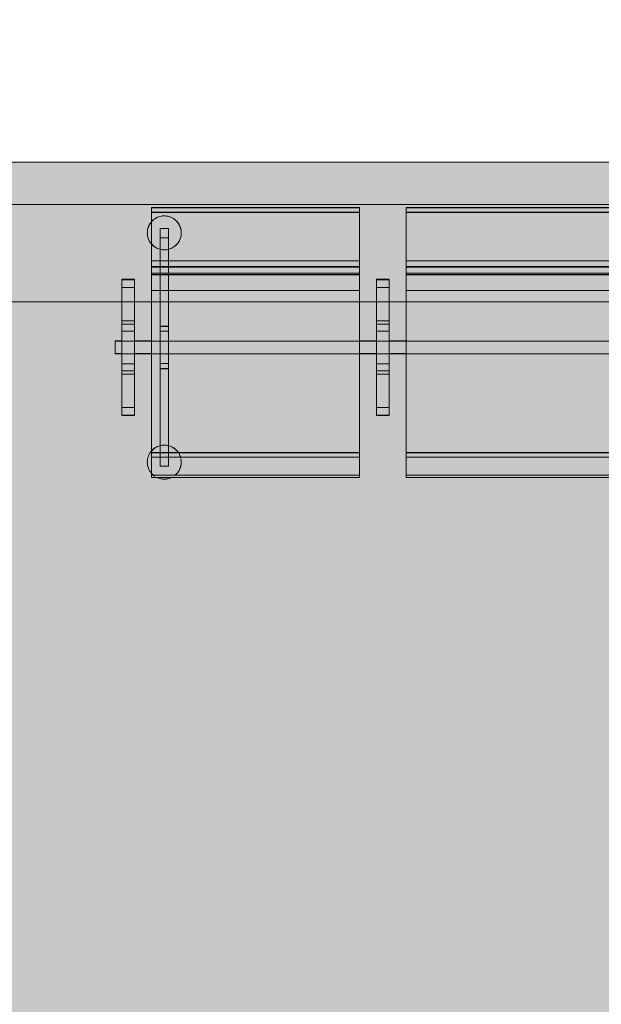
# Model space of a CAD drawing. Header units: millimetres. Extents: x 1110081 to 1268996, y -753649 to 3502.
# Tile 115 of 211: x 1188479 to 1189848, y -724419 to -722102. Entities that reach past the tile are written whole.
import ezdxf

# ---------------------------------------------------------------- set-up
doc = ezdxf.new("R2010")
doc.units = ezdxf.units.MM
doc.layers.add('A200-10 - ventesone', color=7, linetype='Continuous', lineweight=5, true_color=0xfff5d7)
for name, color, linetype, lineweight in [('A24', 1, 'Continuous', 13), ('A272', 1, 'Continuous', 9), ('A822Custom 1Custom 2Custom 3Floor Plan00_Shared Levels and Grids', 1, 'Continuous', 5), ('A852-TYNN', 4, 'Continuous', 5), ('Existing F_b', 7, 'Continuous', 9)]:
    doc.layers.add(name, color=color, linetype=linetype, lineweight=lineweight)

# ---------------------------------------------------------------- blocks, each defined once
blk = doc.blocks.new('279 - Seat-Gate-4-MO - 279 - Seat-Gate-4-MO-V124-H02-Nivå F-3_5 m_1_ Ny Plan 2 PV200')
at = {"layer": 'A272'}
for p, q in [((85.1, -767.8), (85.1, -138.2)), ((85.1, -138.2), (575.1, -138.2)), ((85.1, -149.8), (85.1, -138.7)), ((85.1, -138.7), (85.1, -254.6)), ((575.1, -138.7), (85.1, -138.7)), ((575.1, -138.2), (575.1, -767.8)), ((575.1, -254.6), (575.1, -138.7)), ((575.1, -138.7), (575.1, -149.8)), ((685.1, -767.8), (685.1, -138.2)), ((685.1, -138.2), (1175.1, -138.2)), ((685.1, -149.8), (685.1, -138.7)), ((685.1, -138.7), (685.1, -254.6)), ((1175.1, -138.7), (685.1, -138.7)), ((575.1, -149.2), (85.1, -149.2)), ((85.1, -263.9), (85.1, -149.8)), ((575.1, -149.8), (85.1, -149.8)), ((575.1, -149.8), (575.1, -263.9)), ((1175.1, -149.2), (685.1, -149.2)), ((685.1, -263.9), (685.1, -149.8)), ((1175.1, -149.8), (685.1, -149.8)), ((105.3, -263.9), (105.3, -188)), ((105.3, -188), (105.3, -209.5)), ((125.3, -188), (105.3, -188)), ((125.3, -188), (105.3, -188)), ((125.3, -209.5), (125.3, -188)), ((125.3, -188), (125.3, -263.9)), ((105.3, -209.5), (105.3, -263.9)), ((105.3, -209.5), (125.3, -209.5)), ((125.3, -209.5), (105.3, -209.5)), ((125.3, -263.9), (125.3, -209.5)), ((85.1, -279.4), (85.1, -254.6)), ((575.1, -254.6), (575.1, -279.4)), ((685.1, -270.1), (685.1, -254.6)), ((85.1, -263.9), (85.1, -296.1)), ((575.1, -263.9), (85.1, -263.9)), ((575.1, -276.7), (85.1, -276.7)), ((85.1, -276.7), (85.1, -277.5)), ((85.1, -276.7), (85.1, -276.9)), ((85.1, -278.7), (85.1, -276.9)), ((105.3, -276.9), (105.3, -264.7)), ((105.3, -264.7), (105.3, -276.9)), ((125.3, -276.9), (125.3, -265.5)), ((125.3, -265.5), (125.3, -276.9)), ((575.1, -296.1), (575.1, -263.9)), ((575.1, -277.5), (575.1, -276.7)), ((575.1, -276.9), (575.1, -276.7)), ((575.1, -276.9), (575.1, -278.7)), ((685.1, -263.9), (685.1, -296.1)), ((1175.1, -263.9), (685.1, -263.9)), ((685.1, -279.4), (685.1, -270.1)), ((1175.1, -276.7), (685.1, -276.7)), ((685.1, -276.7), (685.1, -277.5)), ((685.1, -276.7), (685.1, -276.9)), ((685.1, -278.7), (685.1, -276.9)), ((85.1, -278.3), (85.1, -282.3)), ((575.1, -278.7), (85.1, -278.7)), ((85.1, -283.8), (85.1, -290.9)), ((85.1, -294.8), (85.1, -292.8)), ((85.1, -292.8), (85.1, -295)), ((575.1, -292.8), (85.1, -292.8)), ((85.1, -294.5), (85.1, -315.5)), ((85.1, -350), (85.1, -294.8)), ((85.1, -296.1), (575.1, -296.1)), ((85.1, -297), (575.1, -297)), ((105.3, -284.2), (105.3, -278.7)), ((105.3, -278.7), (105.3, -284.2)), ((105.3, -292.9), (105.3, -284.6)), ((105.3, -284.6), (105.3, -292.9)), ((105.3, -299.5), (105.3, -295)), ((105.3, -295), (105.3, -299.5)), ((105.3, -306.5), (105.3, -299.7)), ((105.3, -299.7), (105.3, -306.5)), ((125.3, -284.2), (125.3, -278.7)), ((125.3, -278.7), (125.3, -284.2)), ((125.3, -293), (125.3, -285)), ((125.3, -285), (125.3, -293)), ((125.3, -299.5), (125.3, -295.2)), ((125.3, -295.2), (125.3, -299.5)), ((125.3, -306.5), (125.3, -300)), ((125.3, -300), (125.3, -306.5)), ((575.1, -282.3), (575.1, -278.3)), ((575.1, -290.9), (575.1, -283.8)), ((575.1, -295), (575.1, -292.8)), ((575.1, -292.8), (575.1, -294.8)), ((575.1, -315.5), (575.1, -294.5)), ((575.1, -294.8), (575.1, -350)), ((685.1, -278.3), (685.1, -282.3)), ((1175.1, -278.7), (685.1, -278.7)), ((685.1, -283.8), (685.1, -290.9)), ((685.1, -294.8), (685.1, -292.8)), ((685.1, -292.8), (685.1, -295)), ((1175.1, -292.8), (685.1, -292.8)), ((685.1, -294.5), (685.1, -315.5)), ((685.1, -350), (685.1, -294.8)), ((685.1, -296.1), (1175.1, -296.1)), ((685.1, -297), (1175.1, -297)), ((15.1, -627.2), (15.1, -307)), ((15.1, -307), (45.1, -307)), ((45.1, -307.6), (15.1, -307.6)), ((15.1, -307.6), (15.1, -326.5)), ((15.1, -307.6), (15.1, -308.2)), ((45.1, -308.2), (15.1, -308.2)), ((15.1, -310.2), (15.1, -326.5)), ((45.1, -307), (45.1, -627.2)), ((45.1, -308.2), (45.1, -307.6)), ((45.1, -326.5), (45.1, -307.6)), ((45.1, -326.5), (45.1, -310.2)), ((85.1, -317.4), (85.1, -333.7)), ((105.3, -315.6), (105.3, -306.9)), ((105.3, -306.9), (105.3, -315.6)), ((105.3, -326.3), (105.3, -316)), ((105.3, -316), (105.3, -326.3)), ((125.3, -315.6), (125.3, -307.3)), ((125.3, -307.3), (125.3, -315.6)), ((125.3, -326.3), (125.3, -316.5)), ((125.3, -316.5), (125.3, -326.3)), ((575.1, -333.7), (575.1, -317.4)), ((615.1, -307), (615.1, -627.2)), ((645.1, -307), (615.1, -307)), ((645.1, -307.6), (615.1, -307.6)), ((615.1, -307.6), (615.1, -326.5)), ((615.1, -307.6), (615.1, -308.2)), ((645.1, -308.2), (615.1, -308.2)), ((615.1, -310.2), (615.1, -326.5)), ((645.1, -627.2), (645.1, -307)), ((645.1, -308.2), (645.1, -307.6)), ((645.1, -326.5), (645.1, -307.6)), ((645.1, -326.5), (645.1, -310.2)), ((685.1, -317.4), (685.1, -333.7)), ((15.1, -326.6), (15.1, -326.4)), ((15.1, -326.5), (15.1, -326.4)), ((15.1, -467.7), (15.1, -326.5)), ((15.1, -346.5), (15.1, -326.5)), ((15.1, -326.6), (15.1, -404.9)), ((15.1, -412.7), (15.1, -326.6)), ((45.1, -326.6), (15.1, -326.6)), ((15.1, -346.5), (15.1, -467.7)), ((45.1, -326.4), (45.1, -326.6)), ((45.1, -326.5), (45.1, -467.7)), ((45.1, -326.5), (45.1, -346.5)), ((45.1, -404.9), (45.1, -326.6)), ((45.1, -326.6), (45.1, -412.7)), ((45.1, -467.7), (45.1, -346.5)), ((85.1, -333.7), (85.1, -360.6)), ((575.1, -333.7), (85.1, -333.7)), ((105.3, -337.9), (105.3, -326.7)), ((105.3, -326.7), (105.3, -337.9)), ((105.3, -417.6), (105.3, -338.4)), ((105.3, -338.4), (105.3, -417.6)), ((125.3, -337.9), (125.3, -327.2)), ((125.3, -327.2), (125.3, -337.9)), ((125.3, -417.6), (125.3, -338.9)), ((125.3, -338.9), (125.3, -417.6)), ((575.1, -360.6), (575.1, -333.7)), ((615.1, -326.6), (615.1, -326.4)), ((615.1, -467.7), (615.1, -326.5)), ((615.1, -346.5), (615.1, -326.5)), ((615.1, -326.6), (615.1, -404.9)), ((615.1, -412.7), (615.1, -326.6)), ((645.1, -326.6), (615.1, -326.6)), ((615.1, -346.5), (615.1, -467.7)), ((645.1, -326.4), (645.1, -326.6)), ((645.1, -326.5), (645.1, -467.7)), ((645.1, -326.5), (645.1, -346.5)), ((645.1, -404.9), (645.1, -326.6)), ((645.1, -326.6), (645.1, -412.7)), ((645.1, -467.7), (645.1, -346.5)), ((685.1, -333.7), (685.1, -360.6)), ((1175.1, -333.7), (685.1, -333.7)), ((85.1, -715.7), (85.1, -350)), ((85.1, -360.6), (85.1, -726)), ((575.1, -360.6), (85.1, -360.6)), ((575.1, -350), (575.1, -715.7)), ((575.1, -726), (575.1, -360.6)), ((685.1, -715.7), (685.1, -350)), ((685.1, -360.6), (685.1, -726)), ((1175.1, -360.6), (685.1, -360.6)), ((15.1, -404.9), (15.1, -467.7)), ((45.1, -404.9), (15.1, -404.9)), ((15.1, -429), (15.1, -412.7)), ((45.1, -412.7), (15.1, -412.7)), ((45.1, -467.7), (45.1, -404.9)), ((45.1, -412.7), (45.1, -429)), ((615.1, -404.9), (615.1, -467.7)), ((645.1, -404.9), (615.1, -404.9)), ((615.1, -429), (615.1, -412.7)), ((645.1, -412.7), (615.1, -412.7)), ((645.1, -467.7), (645.1, -404.9)), ((645.1, -412.7), (645.1, -429)), ((15.1, -467.7), (15.1, -429)), ((45.1, -429), (15.1, -429)), ((45.1, -429), (45.1, -467.7)), ((105.3, -452.6), (105.3, -417.6)), ((125.3, -417.6), (105.3, -417.6)), ((105.3, -418.1), (105.3, -429.6)), ((125.3, -418.1), (105.3, -418.1)), ((105.3, -429.6), (105.3, -452.6)), ((125.3, -429.6), (105.3, -429.6)), ((125.3, -417.6), (125.3, -452.6)), ((125.3, -429.6), (125.3, -418.1)), ((125.3, -452.6), (125.3, -429.6)), ((615.1, -467.7), (615.1, -429)), ((645.1, -429), (615.1, -429)), ((645.1, -429), (645.1, -467.7)), ((0, -452.1), (0, -482.1)), ((15.1, -452.1), (0, -452.1)), ((0, -467.6), (0, -452.6)), ((0, -452.6), (0, -467.6)), ((15.1, -452.6), (0, -452.6)), ((15.1, -452.6), (0, -452.6)), ((45.1, -452.6), (15.1, -452.6)), ((45.1, -452.6), (15.1, -452.6)), ((45.1, -452.1), (85.1, -452.1)), ((85.1, -452.6), (45.1, -452.6)), ((85.1, -452.6), (45.1, -452.6)), ((575.1, -452.6), (85.1, -452.6)), ((105.3, -452.6), (85.1, -452.6)), ((125.3, -452.6), (105.3, -452.6)), ((105.3, -482.6), (105.3, -452.6)), ((105.3, -452.6), (105.3, -482.6)), ((575.1, -452.6), (125.3, -452.6)), ((125.3, -482.6), (125.3, -452.6)), ((125.3, -452.6), (125.3, -482.6)), ((615.1, -452.1), (575.1, -452.1)), ((615.1, -452.6), (575.1, -452.6)), ((615.1, -452.6), (575.1, -452.6)), ((645.1, -452.6), (615.1, -452.6)), ((645.1, -452.6), (615.1, -452.6)), ((645.1, -452.1), (685.1, -452.1)), ((685.1, -452.6), (645.1, -452.6)), ((685.1, -452.6), (645.1, -452.6)), ((1175.1, -452.6), (685.1, -452.6)), ((1175.1, -452.6), (685.1, -452.6)), ((0, -482.6), (0, -467.6)), ((0, -467.6), (0, -482.6)), ((0, -482.1), (15.1, -482.1)), ((0, -482.6), (15.1, -482.6)), ((15.1, -482.6), (0, -482.6)), ((15.1, -467.7), (15.1, -530.5)), ((15.1, -608.9), (15.1, -467.7)), ((15.1, -506.4), (15.1, -467.7)), ((15.1, -467.7), (15.1, -588.9)), ((15.1, -482.6), (45.1, -482.6)), ((45.1, -482.6), (15.1, -482.6)), ((45.1, -467.7), (45.1, -608.9)), ((45.1, -530.5), (45.1, -467.7)), ((45.1, -588.9), (45.1, -467.7)), ((45.1, -467.7), (45.1, -506.4)), ((45.1, -482.1), (85.1, -482.1)), ((45.1, -482.6), (85.1, -482.6)), ((85.1, -482.6), (45.1, -482.6)), ((85.1, -482.6), (575.1, -482.6)), ((105.3, -482.6), (85.1, -482.6)), ((125.3, -482.6), (105.3, -482.6)), ((105.3, -517.5), (105.3, -482.6)), ((105.3, -482.6), (105.3, -505.5)), ((575.1, -482.6), (125.3, -482.6)), ((125.3, -505.5), (125.3, -482.6)), ((125.3, -482.6), (125.3, -517.5)), ((615.1, -482.1), (575.1, -482.1)), ((575.1, -482.6), (615.1, -482.6)), ((615.1, -482.6), (575.1, -482.6)), ((615.1, -467.7), (615.1, -530.5)), ((615.1, -608.9), (615.1, -467.7)), ((615.1, -506.4), (615.1, -467.7)), ((615.1, -467.7), (615.1, -588.9)), ((615.1, -482.6), (645.1, -482.6)), ((645.1, -482.6), (615.1, -482.6)), ((645.1, -467.7), (645.1, -608.9)), ((645.1, -530.5), (645.1, -467.7)), ((645.1, -588.9), (645.1, -467.7)), ((645.1, -467.7), (645.1, -506.4)), ((645.1, -482.1), (685.1, -482.1)), ((645.1, -482.6), (685.1, -482.6)), ((685.1, -482.6), (645.1, -482.6)), ((685.1, -482.6), (1175.1, -482.6)), ((1175.1, -482.6), (685.1, -482.6)), ((15.1, -522.7), (15.1, -506.4)), ((45.1, -506.4), (15.1, -506.4)), ((45.1, -506.4), (45.1, -522.7)), ((105.3, -505.5), (105.3, -517)), ((125.3, -505.5), (105.3, -505.5)), ((125.3, -517), (125.3, -505.5)), ((615.1, -522.7), (615.1, -506.4)), ((645.1, -506.4), (615.1, -506.4)), ((645.1, -506.4), (645.1, -522.7)), ((15.1, -608.8), (15.1, -522.7)), ((45.1, -522.7), (15.1, -522.7)), ((15.1, -530.5), (15.1, -608.8)), ((45.1, -530.5), (15.1, -530.5)), ((45.1, -522.7), (45.1, -608.8)), ((45.1, -608.8), (45.1, -530.5)), ((125.3, -517), (105.3, -517)), ((105.3, -715.7), (105.3, -517.5)), ((105.3, -517.5), (105.3, -715.7)), ((125.3, -517.5), (105.3, -517.5)), ((125.3, -715.7), (125.3, -517.5)), ((125.3, -517.5), (125.3, -715.7)), ((615.1, -608.8), (615.1, -522.7)), ((645.1, -522.7), (615.1, -522.7)), ((615.1, -530.5), (615.1, -608.8)), ((645.1, -530.5), (615.1, -530.5)), ((645.1, -522.7), (645.1, -608.8)), ((645.1, -608.8), (645.1, -530.5)), ((15.1, -608.9), (15.1, -588.9)), ((45.1, -588.9), (45.1, -608.9)), ((615.1, -608.9), (615.1, -588.9)), ((645.1, -588.9), (645.1, -608.9)), ((15.1, -609), (15.1, -608.8)), ((45.1, -608.8), (15.1, -608.8)), ((15.1, -608.9), (15.1, -625.2)), ((15.1, -608.9), (15.1, -627.8)), ((45.1, -608.8), (45.1, -609)), ((45.1, -627.8), (45.1, -608.9)), ((45.1, -625.2), (45.1, -608.9)), ((615.1, -609), (615.1, -608.8)), ((645.1, -608.8), (615.1, -608.8)), ((615.1, -608.9), (615.1, -625.2)), ((615.1, -608.9), (615.1, -627.8)), ((615.1, -609), (615.1, -608.9)), ((645.1, -608.8), (645.1, -609)), ((645.1, -627.8), (645.1, -608.9)), ((645.1, -625.2), (645.1, -608.9)), ((45.1, -627.2), (15.1, -627.2)), ((15.1, -627.2), (15.1, -627.8)), ((45.1, -627.2), (15.1, -627.2)), ((15.1, -627.8), (45.1, -627.8)), ((45.1, -627.8), (45.1, -627.2)), ((615.1, -627.2), (645.1, -627.2)), ((615.1, -627.2), (615.1, -627.8)), ((645.1, -627.2), (615.1, -627.2)), ((615.1, -627.8), (645.1, -627.8)), ((645.1, -627.8), (645.1, -627.2)), ((575.1, -715.1), (85.1, -715.1)), ((85.1, -715.7), (85.1, -740.2)), ((575.1, -715.7), (85.1, -715.7)), ((105.3, -728.1), (105.3, -716.2)), ((105.3, -716.2), (105.3, -725.5)), ((125.3, -725.5), (125.3, -716.7)), ((125.3, -716.7), (125.3, -728.1)), ((575.1, -740.2), (575.1, -715.7)), ((1175.1, -715.1), (685.1, -715.1)), ((685.1, -715.7), (685.1, -740.2)), ((1175.1, -715.7), (685.1, -715.7)), ((575.1, -726), (85.1, -726)), ((85.1, -728.1), (85.1, -759.7)), ((85.1, -768.4), (85.1, -740.2)), ((105.3, -725.5), (105.3, -728.1)), ((105.3, -725.5), (125.3, -725.5)), ((125.3, -725.5), (105.3, -725.5)), ((105.3, -728.6), (105.3, -747.1)), ((105.3, -747.1), (105.3, -728.6)), ((125.3, -728.1), (125.3, -725.5)), ((125.3, -729.1), (125.3, -747.1)), ((125.3, -747.1), (125.3, -729.1)), ((575.1, -759.7), (575.1, -728.1)), ((575.1, -740.2), (575.1, -768.4)), ((1175.1, -726), (685.1, -726)), ((685.1, -728.1), (685.1, -759.7)), ((685.1, -768.4), (685.1, -740.2)), ((85.1, -759.7), (85.1, -773.4)), ((125.3, -747.1), (105.3, -747.1)), ((125.3, -747.1), (105.3, -747.1)), ((575.1, -773.4), (575.1, -759.7)), ((685.1, -759.7), (685.1, -771.1)), ((575.1, -767.8), (85.1, -767.8)), ((85.1, -768.4), (85.1, -773.4)), ((85.1, -768.4), (575.1, -768.4)), ((85.1, -773.4), (575.1, -773.4)), ((575.1, -773.4), (575.1, -768.4)), ((575.1, -773.4), (575.1, -773.4)), ((1175.1, -767.8), (685.1, -767.8)), ((685.1, -768.4), (685.1, -773.4)), ((685.1, -768.4), (1175.1, -768.4)), ((685.1, -771.1), (685.1, -772.4)), ((685.1, -772.4), (685.1, -773.4)), ((685.1, -773.4), (1175.1, -773.4))]:
    blk.add_line(p, q, dxfattribs=at)
for centre, start, end in [((115.3, -197.9), 0, 139.4788), ((115.3, -197.9), 0, 139.4788), ((115.3, -197.9), 139.4788, 180), ((115.3, -197.9), 139.4788, 180), ((115.3, -197.9), 180, 220.5212), ((115.3, -197.9), 180, 220.5212), ((115.3, -197.9), 285, 0), ((115.3, -197.9), 285, 0), ((115.3, -197.9), 220.5212, 225), ((115.3, -197.9), 220.5212, 255), ((115.3, -197.9), 225, 240), ((115.3, -197.9), 240, 255), ((115.3, -197.9), 255.5111, 284.4889), ((115.3, -197.9), 255.5111, 284.4889), ((115.3, -737.4), 139.4788, 180), ((115.3, -737.4), 139.4788, 180), ((115.3, -737.4), 105, 139.4788), ((115.3, -737.4), 135, 139.4788), ((115.3, -737.4), 120, 135), ((115.3, -737.4), 105, 120), ((115.3, -737.4), 75.5111, 104.4889), ((115.3, -737.4), 90, 104.4889), ((115.3, -737.4), 75.5111, 90), ((115.3, -737.4), 60, 75), ((115.3, -737.4), 33.0503, 75), ((115.3, -737.4), 45, 60), ((115.3, -737.4), 33.0503, 45), ((115.3, -737.4), 15, 30), ((115.3, -737.4), 15, 30), ((115.3, -737.4), 180, 220.5212), ((115.3, -737.4), 180, 210), ((115.3, -737.4), 308.5023, 0), ((115.3, -737.4), 345, 360), ((115.3, -737.4), 0, 10.9404), ((115.3, -737.4), 0, 10.9404), ((115.3, -737.4), 210, 220.5212), ((115.3, -737.4), 220.5212, 231.4977), ((115.3, -737.4), 220.5212, 231.4977), ((115.3, -737.4), 308.5023, 330), ((115.3, -737.4), 330, 345), ((115.3, -737.4), 231.5504, 236.1765), ((115.3, -737.4), 231.5504, 236.1765), ((115.3, -737.4), 245.1984, 294.8016), ((115.3, -737.4), 245.1984, 255), ((115.3, -737.4), 255, 285), ((115.3, -737.4), 285, 294.8016)]:
    blk.add_arc(centre, 40, start, end, dxfattribs=at)
blk = doc.blocks.new('br001-h02-a-200-2-0001_Z02_dwg_279 - Seat-Gate-4-MO - 279 - Seat-Gate-4-MO-V146-H02-Nivå F-3_5m-1921357-MA-20-0001 GA Level 02 -Rearrange - option 3D')
at = {"layer": 'A272', "color": 7}
for p, q in [((575.1, -138.7), (85.1, -138.7)), ((1175.1, -138.7), (685.1, -138.7)), ((575.1, -149.2), (85.1, -149.2)), ((575.1, -149.8), (85.1, -149.8)), ((1175.1, -149.2), (685.1, -149.2)), ((1175.1, -149.8), (685.1, -149.8)), ((575.1, -263.9), (85.1, -263.9)), ((1175.1, -263.9), (685.1, -263.9)), ((85.1, -278.3), (85.1, -282.3)), ((575.1, -278.7), (85.1, -278.7)), ((85.1, -283.8), (85.1, -290.9)), ((575.1, -292.8), (85.1, -292.8)), ((85.1, -294.5), (85.1, -315.5)), ((85.1, -296.1), (575.1, -296.1)), ((85.1, -297), (575.1, -297)), ((575.1, -282.3), (575.1, -278.3)), ((575.1, -290.9), (575.1, -283.8)), ((685.1, -278.3), (685.1, -282.3)), ((1175.1, -278.7), (685.1, -278.7)), ((685.1, -283.8), (685.1, -290.9)), ((1175.1, -292.8), (685.1, -292.8)), ((685.1, -294.5), (685.1, -315.5)), ((685.1, -296.1), (1175.1, -296.1)), ((685.1, -297), (1175.1, -297)), ((45.1, -326.6), (15.1, -326.6)), ((575.1, -333.7), (85.1, -333.7)), ((645.1, -326.6), (615.1, -326.6)), ((1175.1, -333.7), (685.1, -333.7)), ((575.1, -360.6), (85.1, -360.6)), ((1175.1, -360.6), (685.1, -360.6)), ((45.1, -404.9), (15.1, -404.9)), ((45.1, -412.7), (15.1, -412.7)), ((645.1, -404.9), (615.1, -404.9)), ((645.1, -412.7), (615.1, -412.7)), ((45.1, -429), (15.1, -429)), ((125.3, -429.6), (105.3, -429.6)), ((645.1, -429), (615.1, -429)), ((45.1, -452.1), (85.1, -452.1)), ((615.1, -452.1), (575.1, -452.1)), ((645.1, -452.1), (685.1, -452.1)), ((45.1, -482.1), (85.1, -482.1)), ((615.1, -482.1), (575.1, -482.1)), ((645.1, -482.1), (685.1, -482.1)), ((45.1, -506.4), (15.1, -506.4)), ((125.3, -505.5), (105.3, -505.5)), ((645.1, -506.4), (615.1, -506.4)), ((45.1, -522.7), (15.1, -522.7)), ((45.1, -530.5), (15.1, -530.5)), ((645.1, -522.7), (615.1, -522.7)), ((645.1, -530.5), (615.1, -530.5)), ((45.1, -608.8), (15.1, -608.8)), ((645.1, -608.8), (615.1, -608.8)), ((575.1, -715.1), (85.1, -715.1)), ((575.1, -715.7), (85.1, -715.7)), ((1175.1, -715.1), (685.1, -715.1)), ((1175.1, -715.7), (685.1, -715.7)), ((85.1, -773.4), (575.1, -773.4)), ((685.1, -773.4), (1175.1, -773.4))]:
    blk.add_line(p, q, dxfattribs=at)
at = {"layer": 'A272', "color": 7, "flags": 128}
for points in [[(575.1, -138.2), (575.1, -767.8), (85.1, -767.8), (85.1, -138.2)], [(1175.1, -138.2), (1175.1, -767.8), (685.1, -767.8), (685.1, -138.2)], [(105.3, -263.9), (105.3, -188), (105.3, -209.5)], [(105.3, -188), (125.3, -188)], [(125.3, -263.9), (125.3, -209.5), (125.3, -188)], [(105.3, -209.5), (125.3, -209.5)], [(105.3, -276.9), (105.3, -264.7)], [(125.3, -276.9), (125.3, -265.5)], [(105.3, -284.2), (105.3, -278.7)], [(105.3, -292.9), (105.3, -284.6)], [(105.3, -299.5), (105.3, -295)], [(105.3, -306.5), (105.3, -299.7)], [(125.3, -284.2), (125.3, -278.7)], [(125.3, -293), (125.3, -285)], [(125.3, -299.5), (125.3, -295.2)], [(125.3, -306.5), (125.3, -300)], [(45.1, -307), (45.1, -627.2), (15.1, -627.2), (15.1, -307)], [(105.3, -315.6), (105.3, -306.9)], [(105.3, -326.3), (105.3, -316)], [(125.3, -315.6), (125.3, -307.3)], [(125.3, -326.3), (125.3, -316.5)], [(615.1, -307), (615.1, -627.2), (645.1, -627.2), (645.1, -307)], [(15.1, -329.8), (15.1, -333), (15.1, -337), (15.1, -341.6), (15.1, -346.5), (15.1, -467.7), (15.1, -588.9), (15.1, -598.3), (15.1, -602.3), (15.1, -605.6), (15.1, -608.8), (15.1, -608.9), (15.1, -522.7), (15.1, -520.3), (15.1, -517.3), (15.1, -513.8), (15.1, -510.2), (15.1, -506.4), (15.1, -467.7), (15.1, -429), (15.1, -425.2), (15.1, -421.6), (15.1, -418.1), (15.1, -415.1), (15.1, -412.7), (15.1, -326.6), (15.1, -326.4), (15.1, -326.6)], [(105.3, -337.9), (105.3, -326.7)], [(125.3, -452.6), (125.3, -482.6), (125.3, -505.5), (125.3, -517), (105.3, -517), (105.3, -505.5), (105.3, -482.6), (105.3, -452.6), (105.3, -417.6), (105.3, -338.4), (105.3, -417.6), (125.3, -417.6), (125.3, -338.9), (125.3, -417.6)], [(125.3, -337.9), (125.3, -327.2)], [(615.1, -588.9), (615.1, -607.8), (615.1, -608.8), (615.1, -608.9), (615.1, -522.7), (615.1, -513.8), (615.1, -510.2), (615.1, -506.4), (615.1, -467.7), (615.1, -429), (615.1, -412.7), (615.1, -326.6), (615.1, -326.5), (615.1, -346.5), (615.1, -467.7)], [(105.3, -452.6), (105.3, -429.6), (105.3, -418.1), (125.3, -418.1), (125.3, -429.6), (125.3, -452.6), (105.3, -452.6), (85.1, -452.6), (45.1, -452.6), (15.1, -452.6), (0, -452.6), (15.1, -452.6), (45.1, -452.6), (85.1, -452.6), (575.1, -452.6), (125.3, -452.6), (125.3, -482.6), (125.3, -517.5), (125.3, -715.7), (125.3, -517.5), (105.3, -517.5), (105.3, -715.7), (105.3, -517.5), (105.3, -482.6)], [(105.3, -725.5), (105.3, -728.1), (105.3, -716.2), (105.3, -725.5), (125.3, -725.5)], [(125.3, -725.5), (125.3, -716.7), (125.3, -728.1)], [(105.3, -728.6), (105.3, -747.1)], [(125.3, -729.1), (125.3, -747.1)], [(105.3, -747.1), (125.3, -747.1)]]:
    blk.add_lwpolyline(points, close=True, dxfattribs=at)
for points in [[(85.1, -768.4), (85.1, -740.2), (85.1, -715.7), (85.1, -350), (85.1, -294.8), (85.1, -292.8), (85.1, -295), (85.1, -263.9), (85.1, -149.8), (85.1, -138.7), (85.1, -254.6), (85.1, -278.7), (85.1, -276.9), (85.1, -276.7)], [(575.1, -276.7), (575.1, -276.9), (575.1, -278.7), (575.1, -254.6), (575.1, -138.7), (575.1, -149.8), (575.1, -263.9), (575.1, -295), (575.1, -292.8), (575.1, -294.8), (575.1, -350), (575.1, -715.7), (575.1, -740.2), (575.1, -768.4), (575.1, -773.4)], [(685.1, -768.4), (685.1, -740.2), (685.1, -715.7), (685.1, -350), (685.1, -294.8), (685.1, -292.8), (685.1, -295), (685.1, -263.9), (685.1, -149.8), (685.1, -138.7), (685.1, -254.6), (685.1, -278.7), (685.1, -276.9), (685.1, -276.7)], [(575.1, -277.5), (575.1, -276.7), (85.1, -276.7), (85.1, -277.5)], [(1175.1, -277.5), (1175.1, -276.7), (685.1, -276.7), (685.1, -277.5)], [(575.1, -315.5), (575.1, -302.8), (575.1, -294.5)], [(15.1, -627.8), (15.1, -608.9), (15.1, -467.7), (15.1, -326.5), (15.1, -307.6), (15.1, -308.2), (45.1, -308.2), (45.1, -307.6), (15.1, -307.6)], [(15.1, -310.2), (15.1, -326.6), (15.1, -404.9), (15.1, -467.7), (15.1, -530.5), (15.1, -608.8), (15.1, -625.2)], [(45.1, -510.2), (45.1, -513.8), (45.1, -517.3), (45.1, -520.3), (45.1, -522.7), (45.1, -608.8), (45.1, -608.9), (45.1, -605.6), (45.1, -602.3), (45.1, -598.3), (45.1, -593.8), (45.1, -588.9), (45.1, -467.7), (45.1, -326.5), (45.1, -307.6)], [(45.1, -625.2), (45.1, -608.8), (45.1, -530.5), (45.1, -467.7), (45.1, -404.9), (45.1, -326.6), (45.1, -310.2)], [(85.1, -317.4), (85.1, -333.7), (85.1, -360.6), (85.1, -726), (575.1, -726), (575.1, -360.6), (575.1, -333.7), (575.1, -317.4)], [(645.1, -627.8), (615.1, -627.8), (615.1, -627.2), (645.1, -627.2), (645.1, -627.8), (645.1, -608.9), (645.1, -467.7), (645.1, -346.5), (645.1, -329.8), (645.1, -326.6), (645.1, -326.5), (645.1, -412.7), (645.1, -429), (645.1, -467.7), (645.1, -506.4), (645.1, -510.2), (645.1, -522.7), (645.1, -608.8), (645.1, -608.9), (645.1, -588.9), (645.1, -467.7), (645.1, -326.5), (645.1, -307.6)], [(615.1, -627.8), (615.1, -608.9), (615.1, -467.7), (615.1, -326.5), (615.1, -307.6), (615.1, -308.2), (645.1, -308.2), (645.1, -307.6), (615.1, -307.6)], [(615.1, -310.2), (615.1, -326.6), (615.1, -404.9), (615.1, -467.7), (615.1, -530.5), (615.1, -608.8), (615.1, -625.2)], [(645.1, -625.2), (645.1, -608.8), (645.1, -530.5), (645.1, -467.7), (645.1, -404.9), (645.1, -326.6), (645.1, -310.2)], [(685.1, -317.4), (685.1, -333.7), (685.1, -360.6), (685.1, -726), (1175.1, -726), (1175.1, -360.6), (1175.1, -333.7), (1175.1, -317.4)], [(45.1, -627.8), (15.1, -627.8), (15.1, -627.2), (45.1, -627.2), (45.1, -627.8), (45.1, -608.9), (45.1, -467.7), (45.1, -346.5), (45.1, -341.6), (45.1, -333), (45.1, -326.5), (45.1, -326.6), (45.1, -412.7), (45.1, -418.1)], [(575.1, -452.6), (615.1, -452.6), (645.1, -452.6), (685.1, -452.6), (1175.1, -452.6)], [(45.1, -418.1), (45.1, -425.2), (45.1, -429), (45.1, -467.7), (45.1, -506.4), (45.1, -510.2)], [(15.1, -452.1), (0, -452.1), (0, -482.1), (15.1, -482.1)], [(1175.1, -482.6), (685.1, -482.6), (645.1, -482.6), (615.1, -482.6), (575.1, -482.6), (85.1, -482.6), (45.1, -482.6), (15.1, -482.6), (0, -482.6), (0, -467.6), (0, -452.6), (0, -467.6), (0, -482.6), (15.1, -482.6), (45.1, -482.6), (85.1, -482.6), (105.3, -482.6), (125.3, -482.6), (575.1, -482.6), (615.1, -482.6), (645.1, -482.6), (685.1, -482.6), (1175.1, -482.6)], [(1175.1, -452.6), (685.1, -452.6), (645.1, -452.6), (615.1, -452.6), (575.1, -452.6)], [(85.1, -728.1), (85.1, -759.7), (85.1, -773.4), (85.1, -768.4), (575.1, -768.4)], [(575.1, -773.4), (575.1, -771.1), (575.1, -767), (575.1, -759.7), (575.1, -728.1)], [(685.1, -728.1), (685.1, -759.7), (685.1, -773.4), (685.1, -768.4), (1175.1, -768.4), (1175.1, -773.4)]]:
    blk.add_lwpolyline(points, dxfattribs=at)
at = {"layer": 'A272', "color": 7}
for centre, start, end in [((115.3, -197.9), 360, 139.4788), ((115.3, -197.9), 105, 120), ((115.3, -197.9), 60, 105), ((115.3, -197.9), 139.4788, 180), ((115.3, -197.9), 150, 165), ((115.3, -197.9), 139.4788, 150), ((115.3, -197.9), 135, 139.4788), ((115.3, -197.9), 120, 135), ((115.3, -197.9), 45, 60), ((115.3, -197.9), 30, 45), ((115.3, -197.9), 15, 30), ((115.3, -197.9), 165, 180), ((115.3, -197.9), 180, 220.5212), ((115.3, -197.9), 180, 195), ((115.3, -197.9), 195, 220.5212), ((115.3, -197.9), 285, 0), ((115.3, -197.9), 300, 0), ((115.3, -197.9), 360, 15), ((115.3, -197.9), 220.5212, 240), ((115.3, -197.9), 220.5212, 255), ((115.3, -197.9), 240, 255), ((115.3, -197.9), 255.5111, 284.4889), ((115.3, -197.9), 255.5111, 284.4889), ((115.3, -197.9), 285, 300), ((115.3, -737.4), 139.4788, 180), ((115.3, -737.4), 139.4788, 180), ((115.3, -737.4), 105, 139.4788), ((115.3, -737.4), 120, 139.4788), ((115.3, -737.4), 105, 120), ((115.3, -737.4), 75.5111, 104.4889), ((115.3, -737.4), 90, 104.4889), ((115.3, -737.4), 75.5111, 90), ((115.3, -737.4), 60, 75), ((115.3, -737.4), 33.0503, 75), ((115.3, -737.4), 33.0503, 60), ((115.3, -737.4), 15, 30), ((115.3, -737.4), 15, 30), ((115.3, -737.4), 180, 220.5212), ((115.3, -737.4), 180, 210), ((115.3, -737.4), 308.5023, 0), ((115.3, -737.4), 330, 360), ((115.3, -737.4), 360, 10.9404), ((115.3, -737.4), 360, 10.9404), ((115.3, -737.4), 210, 220.5212), ((115.3, -737.4), 220.5212, 225), ((115.3, -737.4), 220.5212, 231.4977), ((115.3, -737.4), 308.5023, 330), ((115.3, -737.4), 225, 231.4977), ((115.3, -737.4), 231.5504, 236.1765), ((115.3, -737.4), 231.5504, 236.1765), ((115.3, -737.4), 245.1984, 294.8016), ((115.3, -737.4), 245.1984, 255), ((115.3, -737.4), 255, 285), ((115.3, -737.4), 285, 294.8016)]:
    blk.add_arc(centre, 40, start, end, dxfattribs=at)

msp = doc.modelspace()

# ---------------------------------------------------------------- hatches: boundary and pattern name
at = {"layer": 'A200-10 - ventesone'}
msp.add_hatch(color=256, dxfattribs=at).paths.add_polyline_path([(1184878.6, -722965.6), (1184878.6, -722537.1), (1196431.9, -722537.1), (1196431.9, -728804.6), (1184680.6, -728804.6), (1184677.7, -722965.6)])
at = {"layer": 'A24'}
msp.add_hatch(color=256, dxfattribs=at).paths.add_polyline_path([(1189880.2, -722537.1), (1195963.9, -722537.1), (1195963.9, -722437.1), (1179486.6, -722437.1), (1179486.6, -722537.1), (1189373, -722537.1)])

# ---------------------------------------------------------------- linework, layer by layer
for p, q in [((1195813.9, -722437.1), (1180300.6, -722437.1)), ((1179607.6, -722537.1), (1195963.9, -722537.1))]:
    msp.add_line(p, q, dxfattribs=at)
at = {"layer": 'A822Custom 1Custom 2Custom 3Floor Plan00_Shared Levels and Grids'}
msp.add_line((1160395.2, -722766.4), (1214398.7, -722766.4), dxfattribs=at)
at = {"layer": 'A852-TYNN'}
msp.add_lwpolyline([(1172187.6, -723296.7), (1177115.6, -723296.7), (1177114.6, -722586.9), (1179487.6, -722586.9), (1179487.6, -722437.1), (1180299.6, -722437.1), (1186433.5, -722437.1), (1186558.5, -722437.1), (1195812.9, -722437.1), (1195812.9, -712167.1)], dxfattribs=at)
msp.add_lwpolyline([(1184878.6, -722965.6), (1184878.6, -722537.1), (1196431.9, -722537.1), (1196431.9, -728804.6), (1184680.6, -728804.6), (1184677.7, -722965.6)], close=True, dxfattribs=at)
at = {"layer": 'Existing F_b'}
msp.add_line((1179607.6, -722537.1), (1195963.9, -722537.1), dxfattribs=at)

# ---------------------------------------------------------------- block references
msp.add_blockref('br001-h02-a-200-2-0001_Z02_dwg_279 - Seat-Gate-4-MO - 279 - Seat-Gate-4-MO-V146-H02-Nivå F-3_5m-1921357-MA-20-0001 GA Level 02 -Rearrange - option 3D', (1188703.8, -722405.8))
at = {"layer": 'A272'}
msp.add_blockref('279 - Seat-Gate-4-MO - 279 - Seat-Gate-4-MO-V124-H02-Nivå F-3_5 m_1_ Ny Plan 2 PV200', (1188703.8, -722405.8), dxfattribs=at)

doc.saveas('drawing.dxf')
